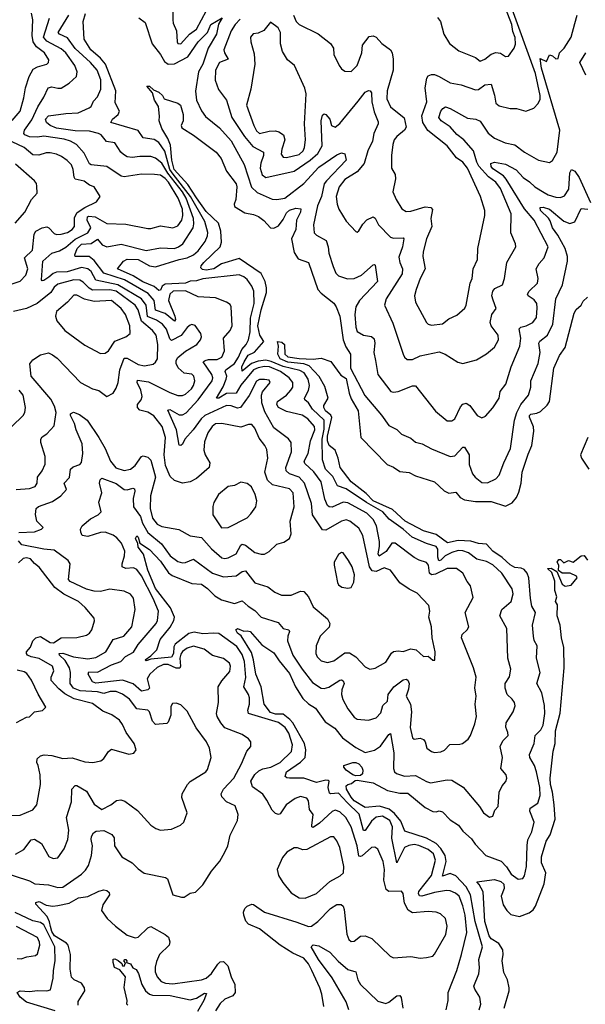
# Model space of a CAD drawing. Extents: x 1245515 to 1420776, y 606314 to 671314.
# Tile 146 of 256: x 1337882 to 1341472, y 617390 to 623636. Entities that reach past the tile are written whole.
import ezdxf

# ---------------------------------------------------------------- set-up
doc = ezdxf.new("R2010")
doc.units = 0

msp = doc.modelspace()

# ---------------------------------------------------------------- linework, layer by layer
at = {"layer": '0CON10XD'}
for points in [[(1340707, 621807), (1340715.6, 621825), (1340741.9, 621965), (1340754.4, 621995), (1340759.4, 622055), (1340787.1, 622115), (1340790, 622185), (1340833.5, 622395), (1340833.5, 622425), (1340806.6, 622515), (1340725, 622694.5), (1340695, 622731.4), (1340655, 622760.8), (1340594.3, 622835), (1340472.8, 622932.8), (1340440, 622985), (1340433.6, 623026.4), (1340466.5, 623115), (1340455.8, 623205), (1340466.7, 623265), (1340475, 623280), (1340495, 623289.4), (1340515, 623288.5), (1340545, 623276.6), (1340615, 623235.4), (1340685, 623222.7), (1340775, 623192.1), (1340795, 623193.6), (1340835, 623223.3), (1340875, 623226.7), (1340896.7, 623156.7), (1340905, 623106.7), (1340925, 623089.2), (1340995, 623073.5), (1341035, 623072.5), (1341094.2, 623055.8), (1341145, 623074.2), (1341174, 623105), (1341185, 623132.5), (1341185.4, 623154.6), (1341155, 623295.5), (1340935, 623904.6)], [(1338853.9, 623713.9), (1338854.7, 623635), (1338856.4, 623615), (1338877.1, 623565), (1338880.6, 623495), (1338885, 623484.5), (1338905, 623482.5), (1338960.6, 623545), (1339005, 623576.2), (1339067.9, 623695)], [(1340535, 623651.2), (1340553.8, 623625), (1340573.3, 623545), (1340610, 623485), (1340669.1, 623439.1), (1340775, 623395.7), (1340805, 623372.9), (1340835, 623386.7), (1340875, 623417.1), (1340905, 623428), (1340934.2, 623424.2), (1340965, 623403.5), (1340984.5, 623405.5), (1341020.6, 623455), (1341029.1, 623480.9), (1341027.2, 623522.8), (1341012.2, 623562.2), (1341005.6, 623605), (1340955, 623735.9)], [(1339255, 620247.1), (1339285, 620303.3), (1339295, 620310), (1339315, 620303.3), (1339375, 620256.4), (1339414.4, 620245.6), (1339435, 620246.5), (1339465, 620262.2), (1339515, 620308.9), (1339557.6, 620322.4), (1339593.8, 620345), (1339606, 620375), (1339599.6, 620455), (1339624.7, 620545), (1339616.8, 620635), (1339595, 620659.1), (1339485.6, 620685), (1339455, 620714.5), (1339437.2, 620765), (1339456, 620855), (1339450.2, 620910.2), (1339438.5, 620935), (1339401.4, 620981.4), (1339374.6, 621045), (1339355, 621068.9), (1339335, 621069.1), (1339285, 621051.4), (1339165, 621073.5), (1339125, 621071.8), (1339104.3, 621055.7), (1339076.2, 621015), (1339055, 620958.8), (1339050.8, 620905), (1339058.8, 620875), (1339088.8, 620825), (1339083.8, 620796.2), (1339004.6, 620725.4), (1338964.3, 620704.3), (1338915, 620696.1), (1338865, 620712.7), (1338838, 620738), (1338807.4, 620807.4), (1338799.1, 620875), (1338807.9, 620985), (1338787, 621055), (1338734.2, 621124.2), (1338695.9, 621145.9), (1338645, 621158.2), (1338629.6, 621175), (1338630, 621195), (1338652.8, 621225), (1338658.3, 621245), (1338650.4, 621285), (1338627.3, 621335), (1338630.7, 621349.3), (1338699.5, 621339.5), (1338835, 621270.9), (1338885, 621252.5), (1338915, 621251.8), (1338935, 621261.5), (1338972.9, 621295), (1338985.9, 621315), (1338993.8, 621345), (1338987.1, 621375), (1338975, 621387.5), (1338925.4, 621394.6), (1338888.1, 621428.1), (1338875.3, 621455), (1338874.8, 621475), (1338886.2, 621493.8), (1338935, 621532.5), (1339006.5, 621575), (1339030.5, 621605), (1339035.5, 621625), (1339031.9, 621645), (1338995.6, 621695.6), (1338975, 621702), (1338965, 621697.5), (1338945, 621682.9), (1338907.6, 621632.4), (1338845, 621601.6), (1338835, 621611.2), (1338812.9, 621672.9), (1338787.8, 621705), (1338749.8, 621729.8), (1338692.6, 621752.6), (1338685.8, 621825), (1338654.8, 621865), (1338505, 621953.6), (1338365, 621983.3), (1338335, 622038.9), (1338315, 622056.7), (1338275, 622063.5), (1338183.8, 622036.2), (1338115, 622034.4), (1338095, 622026.8), (1338066.1, 622003.9), (1338035, 621981.4), (1338025, 621979.5), (1338020.4, 621985), (1338029.6, 622105), (1338085, 622154.1), (1338135, 622169.8), (1338175, 622193.5), (1338235, 622244.3), (1338315.1, 622284.9), (1338333.3, 622315), (1338311.2, 622365), (1338313.2, 622385), (1338320.6, 622389.4), (1338360.4, 622385), (1338435, 622342.7), (1338555, 622338.7), (1338695, 622311.8), (1338715, 622311.8), (1338775, 622329.4), (1338855, 622316.5), (1338885, 622327.5), (1338911.8, 622365), (1338918.3, 622395), (1338914.5, 622435), (1338888.8, 622505), (1338825.7, 622605.7), (1338805, 622629), (1338775, 622650.2), (1338736.7, 622653.3), (1338655, 622655.8), (1338545, 622640), (1338525, 622642.7), (1338435.2, 622705.2), (1338335.9, 622715.9), (1338325, 622722.1), (1338290.4, 622790.4), (1338243.5, 622843.5), (1338205, 622865.8), (1338165, 622877.9), (1338035, 622896.7), (1337995, 622891.1), (1337945, 622893.4), (1337914.5, 622905), (1337908.8, 622915), (1337912.5, 622935), (1337959.9, 623000.1), (1337996.9, 623083.1), (1338035.9, 623145), (1338062.5, 623205), (1338085, 623210.8), (1338125, 623200.9), (1338145, 623202.9), (1338195, 623233.3), (1338243.3, 623275), (1338246.8, 623305), (1338231.3, 623345), (1338174.2, 623425), (1338145, 623451.3), (1338055, 623499.4), (1338032.8, 623525), (1338071.1, 623645)], [(1337941.6, 623275), (1337968, 623322), (1337995, 623337.2), (1338055, 623354.5), (1338065.6, 623365), (1338067.9, 623382.1), (1338039.7, 623425), (1337988.4, 623465), (1337966.8, 623496.8), (1337960.8, 623535), (1337965.3, 623635.3), (1337956.6, 623676.6)], [(1338729.8, 619965), (1338655, 620108.4), (1338625, 620149.3), (1338605, 620158.6), (1338554.7, 620154.7), (1338531.4, 620165), (1338531.8, 620185), (1338547.9, 620235), (1338548.3, 620265), (1338528.6, 620315), (1338499.4, 620349.4), (1338475, 620366.4), (1338425.2, 620385.2), (1338395, 620383.6), (1338315, 620358.2), (1338279.2, 620365), (1338269.2, 620385), (1338268.8, 620405), (1338278.8, 620425), (1338330.4, 620469.6), (1338380.8, 620495), (1338400, 620515), (1338385.3, 620575), (1338402.7, 620635), (1338388.4, 620695), (1338393.7, 620716.3), (1338403.1, 620726.9), (1338495, 620693.8), (1338545, 620655.4), (1338565, 620654.1), (1338600, 620665), (1338610.7, 620660.7), (1338613.1, 620645), (1338601.9, 620598.1), (1338603.9, 620545), (1338649.7, 620485), (1338662.1, 620442.1), (1338695, 620383.2), (1338781.9, 620311.9), (1338836.9, 620235), (1338885, 620200), (1338915, 620191.1), (1338935, 620192.1), (1338985, 620214.6), (1339105, 620125.9), (1339175, 620101.5), (1339255, 620108.5), (1339295, 620136.2), (1339315, 620139.1), (1339375, 620063.3), (1339458, 620038), (1339501.2, 620005), (1339544.6, 619984.6), (1339604.4, 619985.6), (1339665, 620011.2), (1339685, 620008.8), (1339714.3, 619975), (1339745, 619910.8), (1339835.8, 619835), (1339850, 619805), (1339847.2, 619782.8), (1339789.5, 619725), (1339764.4, 619665), (1339761.1, 619615), (1339769.4, 619595), (1339795, 619568.1), (1339835, 619558.1), (1339875, 619568.9), (1339945, 619619.4), (1339975, 619620), (1340015, 619594.4), (1340075, 619530), (1340105, 619515.7), (1340137.6, 619522.4), (1340205, 619561.4), (1340241.8, 619618.2), (1340255, 619628.2), (1340285, 619633.1), (1340315, 619628.1), (1340365, 619645.5), (1340398.4, 619638.4), (1340445, 619596.2), (1340475, 619597.5), (1340505, 619572.5), (1340517, 619573), (1340518.8, 619625), (1340500, 619715), (1340495.7, 619785), (1340479.4, 619845), (1340484.4, 619885), (1340479.7, 619919.7), (1340405, 619998), (1340355, 620023.1), (1340295, 620064.4), (1340234.6, 620144.6), (1340195, 620158.2), (1340143.7, 620136.3), (1340119, 620139), (1340101.5, 620165), (1340093, 620205), (1340060.3, 620365), (1340035, 620410.9), (1339977.8, 620455), (1339955, 620463.9), (1339925, 620454.7), (1339825, 620397.3), (1339805, 620399.1), (1339740.3, 620495), (1339735, 620568), (1339690.6, 620695), (1339655, 620734.7), (1339595, 620755.3), (1339574.2, 620774.2), (1339572, 620795), (1339608.1, 620895), (1339604.1, 620954.1), (1339588.3, 620978.3), (1339495, 621047.5), (1339439, 621149), (1339418.9, 621205), (1339417.1, 621255), (1339423.3, 621275), (1339472.5, 621335), (1339465, 621348.6), (1339436.4, 621353.6), (1339405, 621353.3), (1339385, 621342.3), (1339338.1, 621251.9), (1339283, 621177), (1339265, 621171.2), (1339225, 621185.8), (1339195, 621187.7), (1339056.6, 621125), (1339034.3, 621105), (1338983.9, 621035), (1338930.5, 620975), (1338915, 620944), (1338905, 620934.2), (1338895, 620936.7), (1338877.8, 621035), (1338821.4, 621158.6), (1338835, 621162.9), (1338895, 621130), (1338915, 621129.8), (1338937.7, 621142.3), (1339015.6, 621225), (1339103.8, 621345), (1339107.2, 621365), (1339102.2, 621385), (1339047.5, 621465), (1339058.8, 621475), (1339080, 621480), (1339135, 621480.8), (1339164, 621496), (1339181.8, 621535), (1339174.7, 621615), (1339218.2, 621665), (1339230, 621695), (1339224.4, 621814.4), (1339218.5, 621828.5), (1339193.8, 621845), (1339125, 621871.8), (1339015, 621878.9), (1338935, 621916), (1338856.2, 621913.8), (1338835, 621894.5), (1338826.6, 621855), (1338867.7, 621755), (1338870.3, 621735), (1338865, 621723.6), (1338805, 621772.5), (1338743.5, 621793.5), (1338735.4, 621855), (1338698.2, 621898.2), (1338547.5, 621985), (1338415, 622027.3), (1338355, 622108.4), (1338323.4, 622133.4), (1338234.8, 622134.8), (1338231.6, 622145), (1338246.4, 622185), (1338275, 622213.2), (1338335, 622215.5), (1338375, 622243.8), (1338405, 622208.1), (1338435, 622194.8), (1338525, 622212.3), (1338685, 622171.1), (1338775, 622189.7), (1338865, 622184.8), (1338890.5, 622195), (1338916.8, 622215), (1338982.9, 622315), (1338987.9, 622342.1), (1338985.1, 622375), (1338938.5, 622505), (1338915, 622544.3), (1338822.7, 622662.7), (1338785, 622727), (1338745, 622757.5), (1338715, 622767.5), (1338645, 622768.1), (1338595, 622761.6), (1338565, 622767.1), (1338540.1, 622780.1), (1338523.8, 622795), (1338485, 622854.4), (1338433.4, 622863.4), (1338398.9, 622905), (1338381.9, 622915), (1338325, 622928.9), (1338235, 622931.8), (1338115, 622949), (1338074.6, 622965), (1338051.3, 622985), (1338046.6, 623005), (1338065, 623025.9), (1338175, 623042), (1338253.6, 623046.4), (1338322.4, 623077.6), (1338335, 623086), (1338351.2, 623118.8), (1338375, 623147.1), (1338396.8, 623195), (1338396, 623254), (1338373.2, 623315), (1338331.6, 623365), (1338235, 623452.9), (1338185, 623520.8), (1338134.5, 623545), (1338126.2, 623555), (1338194.4, 623665.6)], [(1339435, 621435.7), (1339395, 621428.6), (1339365, 621414.8), (1339285, 621317.3), (1339255, 621266.8), (1339195.7, 621264.3), (1339145, 621234.7), (1339132, 621235), (1339173.3, 621306.7), (1339192.5, 621355), (1339196.3, 621375), (1339185.3, 621405), (1339189.4, 621415), (1339245, 621454.3), (1339270.8, 621495), (1339291.7, 621545), (1339318.8, 621575), (1339334.2, 621605), (1339344.2, 621655), (1339346.9, 621743.1), (1339371.2, 621835), (1339368.9, 621915), (1339355.7, 621945.7), (1339325, 621987.5), (1339305, 622005.4), (1339275, 622016.8), (1339045, 621993), (1339005, 621980.5), (1338965, 621978), (1338934.1, 621965), (1338805, 621958.9), (1338785.9, 621945), (1338775, 621919.5), (1338765, 621917.3), (1338734.5, 621944.4), (1338662.8, 621972.8), (1338602.2, 622012.2), (1338502.5, 622055), (1338541.5, 622105), (1338565, 622117.9), (1338635, 622115.7), (1338705, 622075.2), (1338745, 622069.2), (1338895, 622115.9), (1338945, 622125.6), (1338984.6, 622145), (1339015, 622170), (1339060.3, 622229.7), (1339074.7, 622265), (1339076.8, 622286.8), (1339056.6, 622355), (1338966.1, 622515), (1338855.8, 622655.8), (1338835.1, 622685), (1338802.7, 622802.7), (1338765, 622857.5), (1338735, 622875.2), (1338665, 622887.2), (1338634.1, 622934.1), (1338460, 622985), (1338472.1, 623005), (1338506.7, 623035), (1338515.8, 623055), (1338488.4, 623108.4), (1338491.8, 623185), (1338427, 623355), (1338395, 623392.9), (1338334.3, 623445), (1338292.1, 623512.1), (1338285.4, 623625), (1338300.3, 623675)], [(1338637.3, 623647.3), (1338678.5, 623618.5), (1338723.8, 623483.8), (1338775.9, 623415.9), (1338800.6, 623370.6), (1338825, 623354.7), (1338865, 623357.2), (1338949.3, 623400.7), (1339013.9, 623495), (1339074.3, 623555), (1339096.2, 623605), (1339167.4, 623647.4), (1339143, 623607), (1339132.1, 623545), (1339077.8, 623455), (1339044.2, 623355), (1339016.9, 623305), (1338997.6, 623182.4), (1339004.5, 623125), (1339035, 623057.5), (1339061.9, 623021.9), (1339150.1, 622950.1), (1339225, 622866.9), (1339307.3, 622717.3), (1339352.9, 622572.9), (1339389.6, 622539.6), (1339485, 622496.9), (1339515, 622495.3), (1339565.6, 622505), (1339685, 622596.8), (1339780.3, 622699.7), (1339895, 622779.5), (1339925, 622790.8), (1339946, 622786), (1339953.8, 622745), (1339828.8, 622615), (1339814.8, 622595), (1339796.7, 622515), (1339772, 622455), (1339747.5, 622335), (1339752, 622285), (1339765, 622269.2), (1339826.7, 622235), (1339840.9, 622195), (1339843.8, 622155), (1339870.7, 622070.7), (1339888.8, 622028.8), (1339905, 622012.2), (1339962.8, 621992.8), (1340005, 621994.8), (1340051.1, 622015), (1340125, 622081.1), (1340135, 622084), (1340138.5, 622078.5), (1340152.1, 621975), (1340038.8, 621855), (1340016.1, 621813.9), (1340010.2, 621765), (1340014.8, 621685), (1340025, 621659.1), (1340064, 621635), (1340115, 621626.9), (1340131.2, 621611.2), (1340135.3, 621585), (1340130.4, 621525), (1340140.5, 621475), (1340155.8, 621385), (1340238.5, 621278.5), (1340255, 621273.5), (1340285, 621276.7), (1340375, 621314.2), (1340395, 621313.8), (1340522.1, 621152.1), (1340595, 621091.4), (1340625, 621091.4), (1340645, 621104.2), (1340679.3, 621180.7), (1340695, 621196.8), (1340715, 621202.5), (1340738.3, 621188.3), (1340785, 621125.6), (1340815, 621110), (1340838.7, 621121.3), (1340885, 621173.3), (1340925.5, 621235), (1340932.7, 621277.3), (1340967.8, 621325), (1341002.1, 621435), (1341055.9, 621565), (1341062.5, 621615), (1341052.3, 621675), (1341062.9, 621685), (1341096.4, 621693.6), (1341138.5, 621715), (1341162.3, 621747.7), (1341167.6, 621807.6), (1341164, 621835), (1341148.3, 621858.3), (1341109.2, 621885), (1341104.5, 621895), (1341116.5, 621915), (1341168.9, 621965), (1341173.6, 621995), (1341160.5, 622055), (1341179.8, 622090.2), (1341210, 622125), (1341235.5, 622195), (1341147.5, 622365), (1341085.8, 622435.8), (1340970.9, 622625), (1340953, 622645), (1340885, 622690), (1340874.8, 622705), (1340872.7, 622725), (1340895, 622731.8), (1340965, 622718.9), (1341034, 622684), (1341078.5, 622635), (1341118.1, 622608.1), (1341151.2, 622575), (1341210.4, 622540.4), (1341235.7, 622525), (1341285, 622509.7), (1341315, 622507.5), (1341340.2, 622519.8), (1341368.2, 622561.8), (1341374.4, 622665.6), (1341385, 622685.7), (1341405, 622676.2), (1341434, 622635), (1341505, 622476.2)], [(1339281.1, 623638.9), (1339249.2, 623605), (1339223.9, 623565), (1339177.5, 623445), (1339181.1, 623425), (1339205.7, 623385), (1339151.1, 623365), (1339124.8, 623315.2), (1339122.2, 623252.2), (1339143.2, 623193.2), (1339194.7, 623124.7), (1339228.8, 623015), (1339308.1, 622895), (1339361.9, 622831.9), (1339429.1, 622795), (1339430, 622775), (1339412.9, 622727.1), (1339408.9, 622695), (1339421.5, 622651.5), (1339445, 622635.7), (1339625, 622676.2), (1339725, 622744.3), (1339775, 622788.4), (1339800.9, 622835), (1339794.7, 622995), (1339805, 623031.2), (1339815, 623038.8), (1339825, 623035.8), (1339850, 623005), (1339861.8, 622965), (1339885, 622955.4), (1339915, 622978.2), (1340030.4, 623119.6), (1340075, 623176.7), (1340095, 623188.1), (1340107.5, 623185), (1340115, 623172.5), (1340117.9, 623115), (1340131.1, 623051.1), (1340158.1, 622988.1), (1340157.7, 622975), (1340129.2, 622915), (1340120.6, 622865), (1340092.6, 622805), (1340068.6, 622725), (1340025, 622671.7), (1339945, 622621.5), (1339910, 622575), (1339891.2, 622515), (1339896.2, 622466.2), (1339908.2, 622435), (1339955, 622357.5), (1340015, 622292.5), (1340025, 622287.5), (1340033.9, 622296.1), (1340060.2, 622339.8), (1340084.4, 622365.6), (1340125.6, 622385.6), (1340138.2, 622378.2), (1340159.4, 622335), (1340235, 622256.2), (1340255, 622250.9), (1340315, 622252), (1340320.8, 622245), (1340312.7, 622195), (1340289.5, 622129.5), (1340294.4, 622095), (1340311.1, 622055), (1340310, 622025), (1340208.9, 621865), (1340198.1, 621825), (1340251.2, 621711.2), (1340315.4, 621515), (1340325.5, 621495), (1340341.3, 621481.3), (1340375, 621481.5), (1340425, 621503.2), (1340545, 621530), (1340582, 621515), (1340662.6, 621462.6), (1340695, 621454.4), (1340782.1, 621477.9), (1340845, 621515.6), (1340895, 621558.2), (1340921.6, 621605), (1340918.2, 621635), (1340875, 621694.4), (1340869.2, 621715), (1340877.9, 621765), (1340905.6, 621805), (1340887.2, 621857.3)], [(1339620.8, 623665), (1339636, 623625), (1339656.2, 623605), (1339776.4, 623546.4), (1339854.3, 623485), (1339874, 623455), (1339876.2, 623415), (1339909.2, 623345), (1339925, 623323.8), (1339945, 623310), (1339985, 623308.6), (1340024.3, 623345), (1340054.2, 623425), (1340058.6, 623475), (1340099.4, 623530.6), (1340125, 623534.2), (1340145, 623526), (1340180.8, 623485), (1340235, 623444.5), (1340245.6, 623425), (1340252.3, 623385), (1340251.8, 623315), (1340214.8, 623185.2), (1340212, 623135), (1340235, 623082.7), (1340323.1, 623013.1), (1340335.4, 622955), (1340325.3, 622934.7), (1340275, 622894.2), (1340259.2, 622875), (1340250, 622845), (1340242.7, 622775), (1340242.9, 622695), (1340264.3, 622655), (1340266.9, 622626.9), (1340251.5, 622545), (1340271.5, 622495), (1340307.2, 622437.2), (1340335, 622419.4), (1340365, 622420.9), (1340455, 622449.6), (1340492.5, 622445), (1340502.5, 622432.5), (1340491.8, 622375), (1340498.2, 622325), (1340463.8, 622245), (1340442.6, 622162.6), (1340441.5, 622135), (1340455.6, 622055), (1340424.7, 621995.3), (1340398.2, 621925), (1340387.5, 621885), (1340394.4, 621845), (1340464.7, 621714.7), (1340475, 621704.4), (1340495, 621698.1), (1340565, 621707.5), (1340605, 621737.5), (1340657.6, 621762.4), (1340707, 621807)], [(1340887.2, 621857.3), (1340879.1, 621885), (1340884.6, 621915), (1340898.5, 621931.5), (1340945.7, 621955), (1340959.5, 621995), (1340974.2, 622095.8), (1341031.4, 622195), (1341028.6, 622215), (1340999.4, 622285), (1341001.8, 622405), (1340934.3, 622564.3), (1340904.6, 622605), (1340858.4, 622638.4), (1340797.1, 622707.1), (1340783.2, 622733.2), (1340762.7, 622805), (1340701, 622875), (1340657.6, 622907.6), (1340615, 622956.4), (1340556.6, 622995), (1340542.5, 623015), (1340555, 623055.6), (1340567.2, 623072.8), (1340585, 623082.5), (1340615, 623073.3), (1340725, 623011.8), (1340777.5, 623005), (1340805, 622992.3), (1340855, 622916.5), (1340895, 622884.6), (1340963.3, 622855), (1341025, 622841.8), (1341085.7, 622795), (1341175, 622744.5), (1341245, 622730.8), (1341265, 622743.8), (1341293.6, 622795), (1341310.2, 622935), (1341195, 623328.8), (1341185, 623390), (1341225, 623370), (1341245, 623413.3), (1341265, 623406.7), (1341285, 623387.5), (1341299.3, 623390.7), (1341308.1, 623425), (1341337.9, 623455), (1341381.4, 623525), (1341405, 623612), (1341419.6, 623665)], [(1339575, 622762.8), (1339655, 622782), (1339681, 622805), (1339690.7, 622825), (1339696.8, 622875), (1339690, 622975), (1339699.6, 623165), (1339690.9, 623200.9), (1339626.2, 623345), (1339582.2, 623382.2), (1339550.6, 623435), (1339537.7, 623482.3), (1339536.7, 623555), (1339522.5, 623585), (1339475, 623620), (1339431.5, 623568.5), (1339395, 623551.4), (1339364.3, 623545.7), (1339348, 623525), (1339349.2, 623495), (1339369.4, 623419.4), (1339373.9, 623355), (1339350, 623195), (1339321.7, 623095), (1339368.5, 622965), (1339385, 622931.2), (1339405, 622914.1), (1339465, 622929.1), (1339505, 622930.7), (1339525.8, 622925.8), (1339556, 622906), (1339563.9, 622875), (1339545.3, 622815), (1339542.7, 622782.7), (1339554, 622765), (1339575, 622762.8)], [(1341475.3, 623285), (1341437.7, 623365), (1341476.2, 623425)], [(1337833.8, 622996.2), (1337883.9, 623056.1), (1337908.8, 623141.2), (1337918.2, 623205), (1337941.6, 623275)], [(1340186.1, 620515), (1340083.5, 620573.5), (1339955, 620660.5), (1339900, 620680), (1339868.7, 620738.7), (1339822.3, 620785), (1339803.3, 620845), (1339802.3, 620975), (1339815, 621039.2), (1339815.4, 621095), (1339740.6, 621165), (1339715, 621204.6), (1339690.9, 621225), (1339689.2, 621235), (1339716.2, 621283.8), (1339720.5, 621315), (1339714, 621355), (1339688.6, 621395), (1339660.9, 621410.9), (1339555, 621437.1), (1339478.3, 621468.4), (1339445, 621475.4), (1339395, 621469.5), (1339353.8, 621456.2), (1339295, 621405.8), (1339292.5, 621435), (1339305.9, 621465), (1339333, 621507), (1339372.3, 621527.7), (1339432.4, 621595), (1339405.4, 621635), (1339393.9, 621695), (1339415.2, 621795), (1339448.7, 621905), (1339449.4, 621935), (1339439.8, 621975), (1339415.7, 622025.7), (1339275, 622122.3), (1339161.9, 622088.1), (1339114, 622055), (1339065, 622046.4), (1339042.3, 622052.3), (1339031.7, 622061.7), (1339034.4, 622075), (1339050, 622095), (1339154.3, 622195.7), (1339162.5, 622225), (1339159, 622295), (1339143.6, 622345), (1339065, 622419), (1339004.7, 622505.3), (1338949.9, 622589.9), (1338862.8, 622685), (1338847.1, 622745), (1338839.3, 622839.3), (1338822.3, 622882.3), (1338784, 622945), (1338766.7, 622995), (1338770, 623025), (1338762, 623085), (1338737.8, 623125), (1338725, 623172), (1338690, 623215), (1338706, 623215), (1338732.1, 623192.1), (1338766, 623176), (1338788.9, 623155), (1338800, 623135), (1338885, 623107.1), (1338902, 623095), (1338920.5, 623035), (1338918.8, 622995), (1338907.5, 622965), (1338911.1, 622951.1), (1338985, 622904.2), (1339130, 622795), (1339160.8, 622755), (1339194.5, 622675), (1339255, 622595.6), (1339260.6, 622575), (1339254.1, 622495), (1339242.5, 622465), (1339245, 622451.8), (1339310.1, 622410.1), (1339365, 622400.2), (1339397.1, 622387.1), (1339432.5, 622362.5), (1339475, 622316.2), (1339495, 622314.5), (1339525, 622328.9), (1339555, 622367.9), (1339575, 622410.5), (1339595, 622428.1), (1339635, 622440.4), (1339666.5, 622436.5), (1339664.1, 622415), (1339639.7, 622365), (1339634.8, 622304.8), (1339608.2, 622245), (1339625, 622158.5), (1339650.2, 622120.2), (1339715.5, 622095), (1339775.4, 621925), (1339795, 621901.8), (1339875, 621837.1), (1339891.1, 621815), (1339914.7, 621755), (1339935, 621604.3), (1339951.9, 621561.9), (1339982.2, 621515), (1339982.7, 621425), (1340072.8, 621252.8), (1340177.6, 621127.6), (1340225, 621061.1), (1340275, 621035.7), (1340305, 621007.5), (1340365, 620981.9), (1340395, 620956.7), (1340435.9, 620945.9), (1340495, 620913.3), (1340614.6, 620864.6), (1340645, 620870.4), (1340695, 620924.3), (1340705, 620924), (1340734.6, 620875), (1340734.1, 620815), (1340755.9, 620755.9), (1340773.4, 620733.4), (1340815, 620700), (1340852, 620698), (1340905, 620723.8), (1340925, 620746.2), (1340955, 620825.8), (1340996.3, 620915), (1341023.2, 621095), (1341038.1, 621145), (1341061.9, 621195), (1341111.8, 621255), (1341125.5, 621305), (1341127.3, 621345), (1341173.2, 621455), (1341185.4, 621525), (1341177.5, 621585), (1341183.4, 621596.6), (1341233.1, 621635), (1341265.2, 621704.8), (1341284.7, 621865), (1341326.7, 621955), (1341359, 622105), (1341360, 622135), (1341345.2, 622185), (1341298.6, 622268.6), (1341264.5, 622315), (1341249.4, 622359.4), (1341238, 622378), (1341186.9, 622425), (1341185, 622445.5), (1341205, 622446.3), (1341245, 622434.2), (1341335, 622357.1), (1341375, 622344.2), (1341405, 622354.1), (1341445, 622439.5), (1341488.8, 622435)], [(1337815, 621954.2), (1337885, 621977.8), (1337920.4, 622015), (1337934.1, 622055), (1337912.8, 622125), (1337964.2, 622175), (1337974.6, 622275.4), (1337984.2, 622295), (1338023.8, 622315), (1338055, 622321.9), (1338066.7, 622316.7), (1338100.3, 622280.3), (1338115, 622273.9), (1338145, 622275.8), (1338185, 622286.6), (1338215, 622304.2), (1338230, 622325), (1338229, 622381), (1338247, 622413), (1338295, 622445.3), (1338368.7, 622481.3), (1338392.5, 622515), (1338354.2, 622575), (1338325, 622587.2), (1338291.6, 622611.6), (1338235, 622625.5), (1338227.5, 622637.5), (1338222.4, 622685), (1338210.3, 622715), (1338183.6, 622743.6), (1338148, 622768), (1338115, 622783.8), (1338075, 622792.4), (1338049.1, 622790.9), (1338003.7, 622776.3), (1337965, 622779.1), (1337911.1, 622825), (1337835, 622860.6)], [(1337853.7, 622345), (1337914.6, 622415), (1337956.9, 622495), (1337992, 622535), (1337990.7, 622579.3), (1337987.7, 622597.7), (1337976.2, 622615), (1337855, 622718.9)], [(1337858.8, 620655), (1337945, 620663), (1337979.4, 620675), (1337992.7, 620695), (1337995.3, 620735), (1338023.8, 620775), (1338043.2, 620816.8), (1338044.6, 620865), (1338016.4, 620955), (1338016.5, 620975), (1338025, 620989.4), (1338055, 621008.6), (1338100.5, 621059.5), (1338114.2, 621145), (1338103.3, 621185), (1338079.6, 621229.6), (1337955.5, 621375), (1337945.9, 621454.1), (1337965, 621478.1), (1338015, 621510), (1338065, 621522.9), (1338091.1, 621511.1), (1338119.2, 621489.2), (1338268.9, 621335), (1338344.6, 621294.6), (1338385, 621283.1), (1338435, 621246), (1338475, 621266), (1338495, 621298.8), (1338506.2, 621335), (1338516.8, 621415), (1338545, 621489.6), (1338565, 621488.1), (1338635, 621447.9), (1338675, 621439.4), (1338729.7, 621450.3), (1338745, 621463.1), (1338755.9, 621484.1), (1338758.8, 621575), (1338748.8, 621635), (1338725.4, 621665.4), (1338654.3, 621724.3), (1338633.3, 621795), (1338614.3, 621825), (1338495, 621914.1), (1338455, 621923.5), (1338345, 621920.3), (1338322.7, 621932.7), (1338285, 621971), (1338263.1, 621983.1), (1338225, 621985.5), (1338125, 621959), (1338100.1, 621939.9), (1338080, 621905), (1337993.2, 621835), (1337925, 621804.4), (1337842.7, 621785)], [(1338395, 621519.4), (1338425, 621520), (1338445, 621535.7), (1338485, 621596.5), (1338556.2, 621625), (1338582.5, 621645), (1338580.8, 621695), (1338553.1, 621765), (1338525, 621803.1), (1338465, 621855.3), (1338355, 621847.7), (1338292.9, 621862.9), (1338245, 621887.8), (1338225, 621888.6), (1338185.4, 621844.6), (1338115.8, 621785), (1338109.2, 621755), (1338118.1, 621725), (1338169.4, 621665), (1338295, 621570.5), (1338395, 621519.4)], [(1339903.3, 620855), (1339884.6, 620904.6), (1339846.4, 620935), (1339836.2, 620963.8), (1339834.8, 620995), (1339862.7, 621112.7), (1339857.1, 621127.1), (1339823.8, 621155), (1339811.5, 621175), (1339811.9, 621188.1), (1339839.2, 621235), (1339818.3, 621308.3), (1339782.2, 621372.2), (1339720.2, 621440.2), (1339685, 621452.2), (1339585, 621462.9), (1339534.8, 621485), (1339520, 621515), (1339525.6, 621565), (1339517.5, 621595), (1339545, 621590), (1339562.9, 621575), (1339564.5, 621515), (1339585, 621498.2), (1339655, 621486.2), (1339745, 621482.1), (1339795, 621488.4), (1339857.6, 621467.6), (1339920.8, 621380.8), (1339955, 621360.5), (1339974, 621266), (1339985, 621230), (1340030.4, 621155), (1340047.5, 620985), (1340214.3, 620815), (1340255, 620797.5), (1340295, 620769.2), (1340355, 620762.9), (1340395, 620741.8), (1340515, 620703.5), (1340576.8, 620646.8), (1340605, 620632.6), (1340649.6, 620639.6), (1340678.5, 620605), (1340705, 620589.6), (1340775, 620578.9), (1340875, 620580), (1340965, 620549.4), (1341008.5, 620571.5), (1341035.3, 620604.7), (1341051.2, 620638.8), (1341064.2, 620695), (1341071.1, 620765), (1341109.3, 620880.7), (1341132.8, 620935), (1341146.4, 621025), (1341143.8, 621053.8), (1341117.1, 621115), (1341118.5, 621125), (1341126.9, 621133.1), (1341165, 621139.7), (1341188.7, 621151.3), (1341229.5, 621190.5), (1341244.6, 621215), (1341271.6, 621425), (1341307.7, 621505), (1341343.8, 621556.2), (1341401.2, 621775), (1341415, 621797.1), (1341446, 621825), (1341458.8, 621851.2), (1341486, 621875)], [(1339812.2, 617375), (1339799.1, 617455), (1339786.2, 617495), (1339737, 617605), (1339715, 617645.9), (1339685, 617682.9), (1339614.8, 617714.8), (1339534.6, 617764.6), (1339405, 617869.6), (1339335, 617897.5), (1339317.8, 617917.8), (1339304.5, 617955.5), (1339302.7, 617975), (1339311.5, 617998.5), (1339325, 618011.9), (1339355, 618024.4), (1339365, 618022.9), (1339435, 617974), (1339640.1, 617910.1), (1339715, 617884.1), (1339735, 617885.4), (1339774.4, 617915.6), (1339855, 617998.5), (1339895, 618022.3), (1339922.1, 618022.1), (1339935, 618012.5), (1339942.2, 617992.2), (1339959.2, 617835), (1339971.7, 617801.7), (1339985, 617789.2), (1340005, 617791.4), (1340045, 617823.1), (1340074.4, 617824.4), (1340116.4, 617806.4), (1340234, 617695), (1340254.5, 617684.5), (1340365, 617692.2), (1340425, 617683.3), (1340465, 617686), (1340504.3, 617695.7), (1340515, 617708), (1340587.4, 617832.6), (1340594.4, 617885), (1340585.6, 617935), (1340553.9, 617963.9), (1340525, 617974.5), (1340475, 617979.6), (1340375, 617969.6), (1340348.2, 617988.2), (1340325, 618030.8), (1340315, 618092.5), (1340305, 618108), (1340225, 618105.3), (1340207.7, 618117.7), (1340192.9, 618177.1), (1340196.7, 618245), (1340190, 618295), (1340155, 618374.4), (1340136.2, 618386.2), (1340115, 618384.5), (1340055, 618332.6), (1340045, 618326.6), (1340035, 618330), (1340024, 618395), (1339985.2, 618515.2), (1339952, 618575), (1339915, 618610.4), (1339885, 618622.3), (1339865, 618613.8), (1339785, 618538.3), (1339745, 618511.2), (1339736.5, 618516.5), (1339736.1, 618525), (1339744.4, 618595), (1339720.5, 618625), (1339715, 618680), (1339705, 618696.9), (1339665, 618707.3), (1339630, 618695), (1339574, 618655), (1339535, 618598.8), (1339525, 618594), (1339505, 618600), (1339485, 618621.4), (1339451.4, 618685), (1339425, 618722.1), (1339360.3, 618770.3), (1339348.4, 618805), (1339375, 618848.8), (1339399.3, 618870.7), (1339425, 618883.4), (1339477.1, 618895), (1339535, 618922.9), (1339606.3, 618993.7), (1339613.5, 619035), (1339590.6, 619110.6), (1339566.7, 619145), (1339525, 619177.4), (1339334.4, 619235), (1339330, 619255), (1339340.8, 619295), (1339340.3, 619335), (1339334.7, 619355), (1339304.7, 619405), (1339317.2, 619462.8), (1339309, 619565), (1339295, 619608.7), (1339260.5, 619660.5), (1339145, 619741.6), (1339115.2, 619745.2), (1339045, 619739.8), (1338990.1, 619749.9), (1338955, 619741.4), (1338869.8, 619675), (1338861.4, 619658.6), (1338857.6, 619615), (1338845, 619592.4), (1338715, 619580), (1338685, 619568.6), (1338678.6, 619575), (1338715, 619600), (1338752.1, 619637.9), (1338772.9, 619705), (1338836.7, 619783.3), (1338859.7, 619825), (1338864, 619845), (1338839.8, 619905), (1338745, 620027.4), (1338695, 620144.6), (1338667.1, 620245), (1338635, 620289.4), (1338632.6, 620312.6), (1338617.7, 620345), (1338625, 620362.5), (1338635, 620352.5), (1338645.3, 620315.3), (1338705.5, 620275), (1338775, 620201.8), (1338826.8, 620126.8), (1338849.5, 620109.5), (1338975, 620059.3), (1339035, 620056.1), (1339075, 620027.5), (1339121, 619981), (1339162.9, 619955), (1339245, 619933.6), (1339295, 619950), (1339331.5, 619915), (1339375, 619888.2), (1339415, 619846.7), (1339522.3, 619812.3), (1339554.3, 619774.3), (1339590, 619765), (1339594.4, 619755), (1339584, 619725), (1339581.8, 619695), (1339616.6, 619605), (1339675.3, 619515), (1339741.4, 619431.4), (1339795, 619396.2), (1339815, 619392.9), (1339845, 619402.8), (1339915, 619445.4), (1339925, 619448.5), (1339935, 619442.5), (1339942.1, 619425), (1339925.9, 619385), (1339924.6, 619354.6), (1339932.7, 619322.7), (1339964.7, 619264.8), (1340005, 619210.8), (1340025, 619198.5), (1340095, 619191.9), (1340145, 619208.1), (1340175, 619238.1), (1340187.7, 619285), (1340216.3, 619313.7), (1340221.9, 619355), (1340256.3, 619403.7), (1340315, 619447.7), (1340335, 619453.3), (1340346.5, 619446.5), (1340353.8, 619425), (1340350.1, 619389.9), (1340334.6, 619345), (1340362.1, 619295), (1340368.5, 619245), (1340360, 619145), (1340375, 619080), (1340385, 619072), (1340425, 619079.2), (1340445, 619070), (1340455.6, 619055), (1340465.6, 619015.6), (1340495, 618993.1), (1340515, 618987.8), (1340555, 618991.9), (1340577.5, 619002.5), (1340611.8, 619038.2), (1340675, 619039.2), (1340693.3, 619045), (1340727.6, 619072.4), (1340742.5, 619095), (1340771.3, 619168.7), (1340781.9, 619215), (1340773.3, 619295), (1340780, 619345), (1340771.7, 619398.3), (1340779.4, 619465), (1340762.2, 619525), (1340685.4, 619715), (1340691.5, 619735), (1340721.9, 619765), (1340732.2, 619785), (1340708.8, 619875), (1340760.3, 619969.7), (1340744.3, 620045), (1340722.2, 620072.2), (1340694.4, 620124.4), (1340655, 620153.9), (1340595, 620155.2), (1340521.4, 620118.6), (1340495, 620113.8), (1340483.8, 620125), (1340476.6, 620176.6), (1340465, 620192.3), (1340417.4, 620207.4), (1340385, 620225.5), (1340265, 620316.2), (1340245, 620315.5), (1340208.4, 620261.6), (1340163.5, 620233.5), (1340157.2, 620247.2), (1340166.8, 620295), (1340165.1, 620325.1), (1340147.1, 620425), (1340126.4, 620465), (1340085.9, 620505), (1339965, 620570.9), (1339935, 620575.9), (1339865, 620544.2), (1339845.3, 620545.3), (1339835, 620554.3), (1339818.3, 620595), (1339795.3, 620705), (1339748.9, 620768.9), (1339691.6, 620821.6), (1339686.8, 620835), (1339713.3, 620885), (1339727.5, 620965), (1339754.7, 621035), (1339753.2, 621055), (1339710.7, 621105), (1339675, 621128.1), (1339575, 621150.9), (1339525, 621176.2), (1339514.8, 621195), (1339519.3, 621215), (1339575.1, 621254.9), (1339604, 621285), (1339615.5, 621305.5), (1339616.2, 621335), (1339591.5, 621365), (1339536.4, 621405), (1339466.6, 621433.4), (1339435, 621435.7)], [(1337833.1, 621055), (1337904.4, 621125), (1337914.4, 621145), (1337918.9, 621175), (1337904.2, 621255), (1337878, 621285)], [(1337876.6, 620383.4), (1337975, 620388), (1338020, 620405), (1338030, 620415), (1337990.6, 620455), (1337983, 620497), (1337985.8, 620535), (1338001.4, 620548.6), (1338090.9, 620579.1), (1338143.8, 620616.2), (1338180, 620655), (1338163.8, 620695), (1338197.3, 620732.7), (1338204.4, 620785), (1338221.2, 620798.8), (1338264, 620815), (1338275, 620828), (1338283.7, 620885), (1338279.4, 620945), (1338240.3, 621035), (1338230.4, 621075), (1338204.2, 621125.8), (1338205, 621136.2), (1338224.2, 621145.8), (1338262.4, 621132.4), (1338309.4, 621095), (1338385.3, 620985), (1338423.5, 620915), (1338457.3, 620835), (1338492.3, 620792.3), (1338545, 620776.9), (1338585, 620785.4), (1338615, 620807.5), (1338654.4, 620865), (1338665, 620868.6), (1338695, 620861.4), (1338715, 620842.5), (1338743.5, 620735), (1338712.5, 620615), (1338710.3, 620535), (1338724.8, 620474.8), (1338754.6, 620435), (1338785, 620421.8), (1338892.2, 620402.2), (1338965, 620362.5), (1339035, 620350.4), (1339098.5, 620278.5), (1339165, 620221.8), (1339185, 620218.1), (1339205, 620222.7), (1339255, 620247.1)], [(1341488.1, 620985), (1341442, 620875), (1341448.8, 620855), (1341494, 620785)], [(1340797.8, 617355), (1340808.3, 617391.7), (1340802.2, 617435), (1340770.6, 617485), (1340765.5, 617505), (1340796.5, 617583.5), (1340801.2, 617621.2), (1340796.7, 617675), (1340818.7, 617755), (1340773.2, 617915), (1340743.9, 618085), (1340716, 618135), (1340651.2, 618205), (1340615, 618219.8), (1340565, 618202.5), (1340589, 618295), (1340581.6, 618335), (1340555, 618377.9), (1340525, 618409.4), (1340465, 618442.9), (1340327.5, 618487.5), (1340302.3, 618552.3), (1340261.3, 618601.3), (1340227.6, 618627.6), (1340165, 618646), (1340075, 618639.1), (1340005, 618680.9), (1339985.4, 618705), (1339956.2, 618755), (1339954.6, 618775.4), (1339965, 618785.3), (1339989, 618791), (1340010.8, 618809.2), (1340025, 618811.8), (1340125, 618795.3), (1340216.3, 618746.4), (1340295, 618729), (1340345, 618729.8), (1340455, 618638.4), (1340505, 618613.1), (1340525, 618611.4), (1340545, 618618.2), (1340565, 618611.7), (1340615, 618559.5), (1340666.9, 618526.9), (1340695, 618489.3), (1340749, 618439), (1340773.9, 618405), (1340841.8, 618335), (1340938.2, 618298.2), (1340972.9, 618262.9), (1341002, 618215), (1341045, 618184), (1341075, 618188.8), (1341086.9, 618205), (1341099.6, 618265), (1341103.7, 618396.4), (1341107.4, 618432.6), (1341132.9, 618485), (1341146.8, 618545), (1341120.7, 618615), (1341121.2, 618635), (1341170.4, 618665), (1341185.2, 618715), (1341184.4, 618765), (1341162.4, 618865), (1341149.7, 618905), (1341120.9, 618955), (1341118.9, 618975), (1341146.7, 619045), (1341153.6, 619095), (1341189.4, 619130.6), (1341205, 619160), (1341214.7, 619235), (1341212.2, 619285), (1341196.8, 619365), (1341165.5, 619425), (1341185.5, 619495), (1341163.1, 619585), (1341167.3, 619665), (1341147.9, 619697.9), (1341142.9, 619725), (1341137.9, 619795), (1341156.2, 619875), (1341132.2, 619915), (1341123.9, 619965), (1341112.7, 620095), (1341102.1, 620125), (1341085, 620148.5), (1341065, 620157.2), (1341025, 620162), (1340995, 620177.2), (1340945, 620224), (1340885.9, 620265), (1340845, 620308), (1340795, 620313.1), (1340745, 620327.1), (1340665, 620332.2), (1340597.2, 620317.2), (1340525, 620371.4), (1340445, 620393), (1340329.1, 620455), (1340248.4, 620528.4), (1340125, 620583.4), (1340080.7, 620630.7), (1339985.9, 620705), (1339916.7, 620795), (1339903.3, 620855)], [(1339162.1, 620412.1), (1339205, 620414.4), (1339325, 620477.1), (1339349.3, 620500.7), (1339380, 620545), (1339386.6, 620583.4), (1339377.3, 620625), (1339352.9, 620672.9), (1339325, 620693.6), (1339285, 620701.5), (1339245, 620680.8), (1339204.7, 620675.3), (1339144.3, 620625), (1339115, 620573.3), (1339108.8, 620548.8), (1339108.8, 620495), (1339162.1, 620412.1)], [(1340589.7, 617355), (1340601.8, 617415), (1340601.2, 617465), (1340656.9, 617605), (1340687.2, 617705), (1340719.8, 617845), (1340710.2, 617955), (1340694.8, 618014.8), (1340671.5, 618075), (1340647.8, 618095), (1340615, 618110), (1340591.7, 618111.7), (1340515, 618099.8), (1340435, 618075.2), (1340419.1, 618079.1), (1340412.7, 618092.7), (1340415.7, 618105), (1340495, 618208.1), (1340520.9, 618305), (1340508.9, 618345), (1340475, 618371), (1340415, 618397), (1340385, 618402.9), (1340351.9, 618398.1), (1340324.8, 618385.2), (1340275, 618288), (1340244, 618444), (1340249.4, 618515), (1340231, 618555), (1340185, 618582.6), (1340145, 618576.7), (1340115, 618551.8), (1340075, 618493.3), (1340065, 618492.2), (1340036.1, 618596.1), (1339960.2, 618670.2), (1339905, 618729.8), (1339855, 618724.6), (1339848.9, 618728.9), (1339840.6, 618765), (1339846.8, 618805), (1339840.6, 618810.6), (1339825, 618812.9), (1339765, 618796.2), (1339685, 618823.6), (1339594.3, 618824.3), (1339576.7, 618826.7), (1339566.7, 618835), (1339576.5, 618865), (1339665, 618925.2), (1339693.4, 618955), (1339698.6, 619005), (1339690.7, 619045), (1339615.1, 619175.1), (1339596.6, 619196.6), (1339555, 619230.5), (1339505, 619230.2), (1339475, 619242), (1339434.8, 619295), (1339414.3, 619404.3), (1339380.5, 619485), (1339367, 619575), (1339352.4, 619622.4), (1339288.3, 619728.3), (1339265, 619743.4), (1339253.1, 619765), (1339265, 619774.4), (1339305, 619756.2), (1339325, 619759.2), (1339345, 619754), (1339419.8, 619669.8), (1339495, 619619.5), (1339528, 619568), (1339595, 619488.9), (1339632.5, 619405), (1339680.1, 619330.1), (1339715, 619296), (1339759.4, 619269.4), (1339821.6, 619181.6), (1339882.8, 619142.8), (1339931.4, 619081.4), (1340015, 619019.6), (1340075, 618987.5), (1340135, 619001.6), (1340172, 619028), (1340225, 619102.5), (1340235, 619107.1), (1340256.2, 618985), (1340253.9, 618885), (1340261.8, 618865), (1340274.2, 618854.2), (1340325, 618838.3), (1340395, 618841.9), (1340465, 618802.5), (1340490, 618795), (1340595, 618813.1), (1340625, 618812.5), (1340696.6, 618766.6), (1340800, 618645), (1340825, 618603.8), (1340865, 618578), (1340885, 618582.5), (1340898.9, 618621.1), (1340918.1, 618645), (1340924.4, 618735), (1340945, 618776.7), (1340967, 618803), (1340974, 618825), (1340970, 618845), (1340936.8, 618886.8), (1340946.2, 618955), (1340932.1, 619025), (1340948, 619062), (1340982.5, 619095), (1340981.4, 619115), (1340967.9, 619147.9), (1340970, 619175), (1341014.4, 619245), (1341026.7, 619283.3), (1341021.9, 619305), (1341007.8, 619325), (1340975.6, 619355), (1340962.7, 619395), (1340964.5, 619425), (1340991.9, 619468.1), (1340999.1, 619515), (1340979.5, 619585), (1340973.3, 619775), (1340928.9, 619855), (1340942.9, 619895), (1341001.1, 619945), (1341014.6, 619995), (1341008.9, 620025), (1340942.5, 620125), (1340885, 620178.2), (1340845, 620199.1), (1340782.9, 620212.9), (1340731.5, 620255), (1340695, 620267.7), (1340665, 620268.6), (1340625, 620256.4), (1340583.2, 620235), (1340555, 620207.2), (1340543.3, 620203.3), (1340536.9, 620226.9), (1340536.7, 620276.7), (1340525.4, 620295), (1340465, 620314.1), (1340373.8, 620353.8), (1340316.3, 620405), (1340227.1, 620467.1), (1340186.1, 620515)], [(1337855, 618342.7), (1337907.8, 618372.2), (1337955, 618432.5), (1337975, 618436.7), (1338019.5, 618409.5), (1338067.9, 618327.9), (1338095, 618315.6), (1338125, 618319.4), (1338164, 618376), (1338187.5, 618435), (1338192.9, 618495), (1338179.7, 618575), (1338210.9, 618675), (1338212.1, 618755), (1338235, 618777.8), (1338245, 618777.8), (1338305, 618742.5), (1338355, 618660), (1338403.6, 618626.4), (1338460, 618655), (1338496.5, 618683.5), (1338523.1, 618686.9), (1338548.5, 618678.5), (1338628.8, 618618.8), (1338715, 618526), (1338746.7, 618505), (1338775, 618495.7), (1338845, 618501.4), (1338902.7, 618527.3), (1338924.1, 618545.9), (1338944, 618605), (1338910.9, 618700.9), (1338912.5, 618725), (1338946.4, 618783.6), (1338965, 618803.5), (1339062.5, 618865), (1339075, 618878.8), (1339096.4, 618955), (1339086.4, 619015), (1339066.9, 619055), (1339003, 619143), (1338945, 619249.2), (1338905, 619288.8), (1338875, 619300), (1338851.7, 619298.3), (1338840.6, 619279.4), (1338840.5, 619225), (1338825, 619179.2), (1338815, 619172.2), (1338745, 619165.5), (1338725.7, 619185.7), (1338705.3, 619245.3), (1338696, 619256), (1338624.5, 619264.5), (1338578.5, 619325), (1338535, 619357.2), (1338495, 619373.8), (1338455.2, 619374.8), (1338415, 619361.5), (1338375, 619372.9), (1338265, 619379), (1338222.9, 619395), (1338202.4, 619425), (1338203.9, 619495), (1338197.7, 619525), (1338170.8, 619570.8), (1338133.6, 619605), (1338133.1, 619615), (1338155, 619618.6), (1338222.5, 619595), (1338315, 619582), (1338365, 619590.3), (1338429.5, 619625), (1338475, 619703.8), (1338542.9, 619725), (1338593.3, 619785), (1338615.6, 619895), (1338605, 619966.7), (1338585, 619990.8), (1338545, 620010.8), (1338455, 620022.5), (1338395, 620008.1), (1338355, 620010.5), (1338305, 620023.7), (1338202.2, 620072.2), (1338191.2, 620085), (1338202.5, 620185), (1338190, 620205), (1338101.6, 620271.6), (1338035, 620277.8), (1337895, 620304), (1337875, 620329.6)], [(1337795, 618586.7), (1337885, 618589.4), (1337966.2, 618623.8), (1337991.1, 618655), (1338013.1, 618785), (1338012.1, 618845), (1337998.5, 618905), (1337991.5, 618925), (1337993.1, 618946.9), (1338015, 618965.6), (1338036.4, 618973.6), (1338085, 618968.2), (1338155, 618948.9), (1338215, 618954.6), (1338295, 618929.2), (1338346.2, 618923.8), (1338398, 618935), (1338415, 618949.2), (1338445, 618994), (1338465, 619008), (1338575, 618977.5), (1338607, 618983), (1338621.2, 619005), (1338608.6, 619045), (1338557.1, 619115), (1338535.5, 619165), (1338515, 619191.9), (1338465.8, 619225.8), (1338410.4, 619250.4), (1338345, 619299.1), (1338228.5, 619328.5), (1338169.4, 619359.4), (1338131.1, 619391.1), (1338082.4, 619445), (1338081.2, 619465), (1338098.2, 619505), (1338091.2, 619535), (1338005, 619583.4), (1337955.6, 619595), (1337932.5, 619605), (1337924.5, 619615), (1337925.5, 619625), (1337950.5, 619655), (1337964.6, 619695), (1337985, 619714.1), (1338015, 619723.1), (1338075, 619686), (1338097, 619683), (1338146.2, 619713.8), (1338245, 619716.2), (1338305, 619732.1), (1338325.3, 619744.7), (1338339.4, 619765), (1338357.4, 619822.6), (1338355, 619840), (1338297.6, 619907.6), (1338255, 619944.7), (1338161.3, 619991.3), (1338105, 620034.7), (1338005, 620162.5), (1337975, 620186), (1337951.4, 620215), (1337925, 620222.3), (1337905, 620217.8), (1337875, 620190)], [(1339965, 620030), (1339985, 620033.3), (1340002.7, 620067.3), (1340008.2, 620115), (1339991.5, 620165), (1339970, 620205), (1339935, 620253.8), (1339925, 620256), (1339905, 620244), (1339878.9, 620195), (1339877.8, 620175), (1339899.2, 620065), (1339905, 620052), (1339925.7, 620035.7), (1339965, 620030)], [(1340956.2, 617365), (1340988.1, 617475), (1340988.9, 617495), (1340979.1, 617545), (1340955, 617592.5), (1340943.8, 617665), (1340950.9, 617705), (1340947.8, 617735), (1340924, 617775), (1340875, 617806.3), (1340860.9, 617825), (1340834.8, 617915), (1340822.8, 618102.8), (1340799.1, 618149.1), (1340783, 618167), (1340895, 618182.3), (1340935, 618169.1), (1340955, 618151.4), (1340957.5, 618125), (1340938.8, 618075), (1340950.8, 618020.8), (1340973.5, 617985), (1340999.2, 617959.2), (1341055, 617946.5), (1341115, 617969.2), (1341140.3, 617989.7), (1341155, 618012.5), (1341211.1, 618155), (1341221.1, 618225), (1341195, 618286.7), (1341193.1, 618325), (1341223.8, 618425), (1341248.7, 618465), (1341281.8, 618565), (1341275.4, 618655), (1341264.9, 618734.9), (1341250.9, 618785), (1341249.3, 618825), (1341268.8, 618995), (1341280.4, 619045), (1341283.2, 619125), (1341313.3, 619236.7), (1341337.1, 619525), (1341336.9, 619653.1), (1341322, 619715), (1341313.3, 619795), (1341292.9, 619855), (1341296.7, 619925), (1341283.8, 619945), (1341292.5, 619975), (1341278, 620015), (1341278.6, 620075), (1341258.8, 620128.8), (1341232.5, 620155), (1341255, 620157.5), (1341292.5, 620135), (1341325.8, 620055.8), (1341345, 620042), (1341382.1, 620047.9), (1341421.2, 620095), (1341416.2, 620105), (1341376.7, 620125), (1341325.9, 620125.9), (1341303, 620143), (1341303.8, 620175), (1341293.8, 620195), (1341305, 620212), (1341315, 620210.8), (1341335, 620190.6), (1341365, 620204.4), (1341395.4, 620194.6), (1341445, 620236), (1341465, 620236.2), (1341487, 620207)], [(1337746.9, 618236.9), (1337944, 618174), (1337978.8, 618155), (1338065, 618147.5), (1338125, 618130.4), (1338155, 618132.8), (1338274, 618216), (1338299.5, 618240.5), (1338319.2, 618270.8), (1338338.8, 618335), (1338344.6, 618395), (1338336, 618435), (1338338.7, 618455), (1338351.3, 618478.7), (1338367.4, 618487.4), (1338415, 618492.2), (1338466.3, 618466.3), (1338481.9, 618445), (1338484, 618395), (1338530, 618325), (1338595, 618287.8), (1338635, 618248.6), (1338672.5, 618222.5), (1338808, 618195), (1338819.4, 618185), (1338855, 618083.8), (1338909.3, 618069.3), (1338925, 618068.8), (1338965, 618096), (1338998.6, 618101.4), (1339045, 618148), (1339099.4, 618235), (1339151.7, 618298.3), (1339184.6, 618355.4), (1339203.3, 618395), (1339217.9, 618462.1), (1339263.8, 618555), (1339268.8, 618595), (1339248.8, 618648.8), (1339193.8, 618673.8), (1339165.9, 618705.9), (1339161.5, 618725), (1339175, 618754.4), (1339241.1, 618825), (1339290.9, 618915), (1339324.4, 618995), (1339348.8, 619025), (1339350, 619055), (1339333.3, 619075), (1339295, 619101.9), (1339185, 619144.5), (1339158.2, 619175), (1339135.3, 619215.3), (1339132, 619235), (1339143.5, 619305), (1339141.5, 619405), (1339165, 619442.9), (1339215, 619501.2), (1339219.5, 619535), (1339214.3, 619555), (1339175, 619584.4), (1339105, 619602.5), (1339052.7, 619642.7), (1338985, 619662.5), (1338945, 619650), (1338915, 619628.5), (1338905, 619611.9), (1338898.9, 619585), (1338903, 619535), (1338897.8, 619522.2), (1338875, 619522.6), (1338825, 619545.9), (1338795, 619546.5), (1338755, 619526.6), (1338708.9, 619485), (1338691.2, 619455), (1338706.2, 619395), (1338694.7, 619385.3), (1338655, 619376), (1338602.4, 619422.4), (1338535, 619446.7), (1338365, 619428.1), (1338344.5, 619435), (1338317.2, 619485), (1338320.8, 619499.2), (1338375, 619497.3), (1338465, 619543.1), (1338523.8, 619565), (1338554, 619596), (1338605.4, 619624.6), (1338635, 619673.4), (1338747.6, 619805), (1338756.3, 619825), (1338762.5, 619885), (1338729.8, 619965)], [(1337862.4, 619177.6), (1337925, 619211.2), (1337945, 619214), (1337975, 619246), (1338025.9, 619254.1), (1338048.8, 619275), (1337998.5, 619358.5), (1337956.5, 619446.5), (1337928, 619488), (1337909.6, 619499.6), (1337865, 619510.4)], [(1340015, 618838.9), (1339996.2, 618846.2), (1339953.8, 618875), (1339940, 618895), (1339940, 618905), (1339995.7, 618924.3), (1340015, 618924.8), (1340035, 618916.2), (1340054.1, 618895), (1340060.9, 618875), (1340057.7, 618852.3), (1340045, 618841.4), (1340015, 618838.9)], [(1339695, 618062.7), (1339765, 618093.8), (1339850.7, 618169.3), (1339916.2, 618205), (1339937.5, 618225), (1339938.9, 618265), (1339913.1, 618385), (1339895, 618427.5), (1339875, 618453.1), (1339855, 618451.5), (1339705, 618371.5), (1339678.9, 618368.9), (1339645, 618381.9), (1339625, 618382.9), (1339577.5, 618355), (1339549.3, 618320.7), (1339517.1, 618245), (1339525, 618206.7), (1339552.1, 618162.1), (1339605, 618098), (1339656.7, 618065), (1339695, 618062.7)], [(1338252.5, 617385), (1338252.6, 617407.4), (1338296, 617475), (1338294.2, 617495), (1338275, 617524), (1338226.7, 617545), (1338211.8, 617561.8), (1338202.2, 617612.2), (1338204.7, 617705), (1338189.7, 617765), (1338178.2, 617778.2), (1338103.5, 617825), (1338085, 617852.2), (1338077.1, 617883), (1338072.2, 617912.2), (1338056.9, 617946.9), (1337984, 618025), (1337984, 618035), (1338005, 618042.5), (1338049.1, 618019.1), (1338093.1, 618013.1), (1338125, 618016.9), (1338195, 618031.4), (1338255, 618065.6), (1338315, 618074.5), (1338385, 618108.3), (1338415, 618115.4), (1338435, 618112.2), (1338449.4, 618099.4), (1338452.5, 618085), (1338409, 618021), (1338400.7, 617985), (1338437.5, 617935), (1338491.1, 617885), (1338565, 617828.8), (1338615, 617810.6), (1338635, 617815.6), (1338695, 617874.2), (1338715, 617884.2), (1338805, 617833.5), (1338825.5, 617815), (1338834.3, 617785.7), (1338830.6, 617765), (1338770, 617705), (1338749.3, 617660.7), (1338742.8, 617625), (1338742, 617595), (1338754.3, 617564.3), (1338780, 617535), (1338806.6, 617523.4), (1338855, 617520.8), (1339035, 617545.4), (1339065, 617556.4), (1339100, 617585), (1339139.2, 617645), (1339155, 617658.8), (1339175, 617662.1), (1339202.8, 617635), (1339224.2, 617565), (1339246.9, 617515), (1339249.1, 617465), (1339235.3, 617444.7), (1339185, 617423.1), (1339153.8, 617395), (1339125, 617348)], [(1338107.8, 617347.8), (1337925, 617403.6), (1337884.5, 617435), (1337866, 617465), (1337884.5, 617475.5), (1337945, 617470.9), (1337995, 617478.4), (1338054, 617476), (1338077.2, 617482.8), (1338093.6, 617556.4), (1338096.2, 617605), (1338106.6, 617665), (1338104.8, 617755), (1338035, 617894), (1338015, 617908.1), (1337965, 617919.9), (1337853.1, 617973.1)], [(1337865, 617681.4), (1337891.7, 617678.3), (1337928.3, 617691.7), (1337981.3, 617698.7), (1337995, 617710), (1338010, 617765), (1338008.5, 617785), (1337995, 617814.3), (1337862.6, 617882.6)], [(1339971, 617355), (1339954.1, 617405), (1339865, 617557.3), (1339778.1, 617675), (1339732, 617755), (1339745, 617767.1), (1339781.5, 617761.5), (1339849.8, 617719.8), (1339903.3, 617663.3), (1339965, 617610.4), (1340016, 617596), (1340028.7, 617545), (1340045.9, 617515), (1340155, 617409.4), (1340205, 617394.5), (1340225, 617403.3), (1340275, 617442.9), (1340295, 617446.2), (1340303.1, 617433.1), (1340314.7, 617365)], [(1338567.5, 617385), (1338561.7, 617391.7), (1338564.3, 617415), (1338544.2, 617495.8), (1338554.2, 617565), (1338517.8, 617607.7), (1338484.5, 617624.5), (1338474.4, 617655), (1338474.7, 617675.3), (1338485, 617678.2), (1338508, 617668), (1338529.4, 617649.4), (1338535, 617634.2), (1338545, 617632), (1338553, 617653), (1338543.3, 617665), (1338550, 617675), (1338556.7, 617675), (1338562.5, 617665), (1338560, 617655), (1338585, 617646), (1338600.8, 617620.8), (1338620.8, 617610.8), (1338635.6, 617585), (1338656.7, 617515), (1338680.7, 617475), (1338705, 617454.7), (1338725, 617447.6), (1338836.8, 617446.8), (1338965, 617418.1), (1339005, 617429.7), (1339055, 617460.3), (1339068.1, 617458.1), (1339051.2, 617415), (1339010.8, 617345)]]:
    msp.add_lwpolyline(points, dxfattribs=at)

doc.saveas('drawing.dxf')
